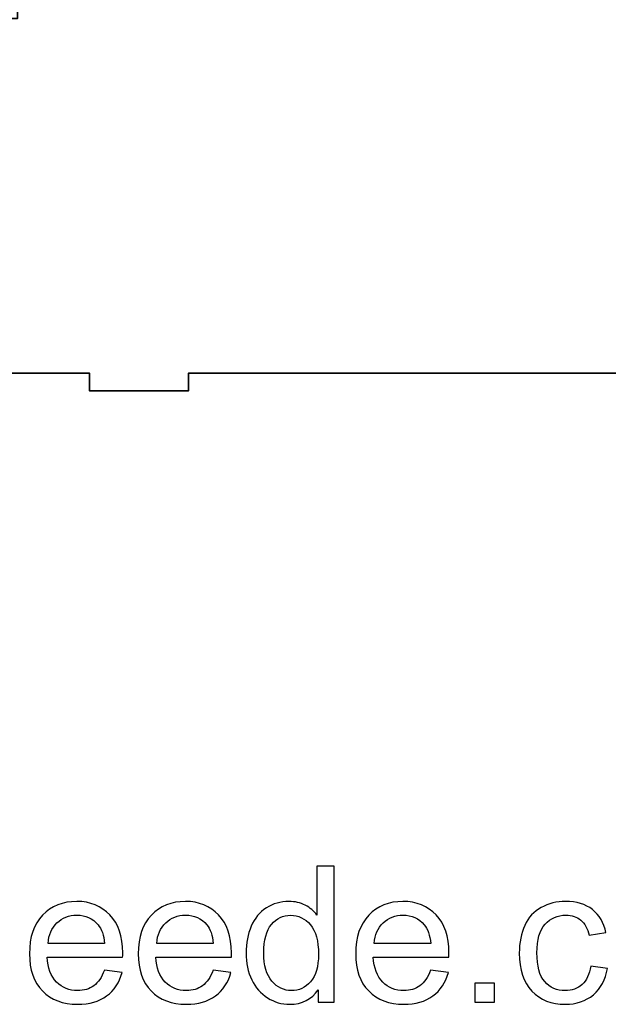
# Model space of a CAD drawing. Header units: centimetres. Extents: x -90 to 100, y -117 to 106.
# Tile 5 of 108: x -4 to 6, y -117 to -101. Entities that reach past the tile are written whole.
import ezdxf

# ---------------------------------------------------------------- set-up
doc = ezdxf.new("R2010")
doc.units = ezdxf.units.CM
doc.header["$MEASUREMENT"] = 0
doc.layers.add('Layer 1', color=7, linetype='Continuous')

msp = doc.modelspace()

# ---------------------------------------------------------------- linework, layer by layer
at = {"layer": 'Layer 1', "lineweight": 35}
msp.add_open_spline([(-4.25169, -106.61404), (-4.25169, -106.61404), (-2.73544, -106.61404), (-2.73544, -106.61404), (-2.73544, -106.61404), (-2.73544, -106.61404), (-2.73544, -106.91402), (-2.73544, -106.91402), (-2.73544, -106.91402), (-2.73544, -106.91402), (-1.05536, -106.91402), (-1.05536, -106.91402), (-1.05536, -106.91402), (-1.05536, -106.91402), (-1.05536, -106.61404), (-1.05536, -106.61404), (-1.05536, -106.61404), (-1.05536, -106.61404), (10.67869, -106.61404), (10.67869, -106.61404), (10.67869, -106.61404), (10.67869, -106.61404), (10.67869, -106.91402), (10.67869, -106.91402), (10.67869, -106.91402), (10.67869, -106.91402), (12.35876, -106.91402), (12.35876, -106.91402), (12.35876, -106.91402), (12.35876, -106.91402), (12.35876, -106.61404), (12.35876, -106.61404), (12.35876, -106.61404), (12.35876, -106.61404), (22.01868, -106.61404), (22.01868, -106.61404), (22.01868, -106.61404), (22.01868, -106.61404), (22.01868, -103.01405), (22.01868, -103.01405), (22.01868, -103.01405), (22.01868, -103.01405), (22.31883, -103.01405), (22.31883, -103.01405), (22.31883, -103.01405), (22.31883, -103.01405), (22.31883, -101.33405), (22.31883, -101.33405), (22.31883, -101.33405), (22.31883, -101.33405), (22.01868, -101.33405), (22.01868, -101.33405), (22.01868, -101.33405), (22.01868, -101.33405), (22.01868, -89.289), (22.01868, -89.289), (22.01868, -89.289), (22.01868, -89.289), (22.31883, -89.289), (22.31883, -89.289), (22.31883, -89.289), (22.31883, -89.289), (22.31883, -87.60907), (22.31883, -87.60907), (22.31883, -87.60907), (22.31883, -87.60907), (22.01868, -87.60907), (22.01868, -87.60907), (22.01868, -87.60907), (22.01868, -87.60907), (22.01868, -74.61913), (22.01868, -74.61913), (22.01868, -74.61913), (22.01868, -74.61913), (22.31883, -74.61913), (22.31883, -74.61913), (22.31883, -74.61913), (22.31883, -74.61913), (22.31883, -72.93906), (22.31883, -72.93906), (22.31883, -72.93906), (22.31883, -72.93906), (22.01868, -72.93906), (22.01868, -72.93906), (22.01868, -72.93906), (22.01868, -72.93906), (22.01868, -60.89403), (22.01868, -60.89403), (22.01868, -60.89403), (22.01868, -60.89403), (22.31883, -60.89403), (22.31883, -60.89403), (22.31883, -60.89403), (22.31883, -60.89403), (22.31883, -59.21411), (22.31883, -59.21411), (22.31883, -59.21411), (22.31883, -59.21411), (22.01868, -59.21411), (22.01868, -59.21411), (22.01868, -59.21411), (22.01868, -59.21411), (22.01868, -55.61407), (22.01868, -55.61407), (22.01868, -55.61407), (22.01868, -55.61407), (12.35876, -55.61407), (12.35876, -55.61407), (12.35876, -55.61407), (12.35876, -55.61407), (12.35876, -55.31407), (12.35876, -55.31407), (12.35876, -55.31407), (12.35876, -55.31407), (10.67869, -55.31407), (10.67869, -55.31407), (10.67869, -55.31407), (10.67869, -55.31407), (10.67869, -55.61407), (10.67869, -55.61407), (10.67869, -55.61407), (10.67869, -55.61407), (1.01877, -55.61407), (1.01877, -55.61407), (1.01877, -55.61407), (1.01877, -55.61407), (1.01877, -88.55413), (1.01877, -88.55413), (1.01877, -88.55413), (1.01877, -88.55413), (0.71876, -88.55413), (0.71876, -88.55413), (0.71876, -88.55413), (0.71876, -88.55413), (0.71876, -76.91413), (0.71876, -76.91413), (0.71876, -76.91413), (0.71876, -76.91413), (-2.6781, -76.91413), (-2.6781, -76.91413), (-2.6781, -76.91413), (-2.6781, -76.91413), (-2.6781, -76.61413), (-2.6781, -76.61413), (-2.6781, -76.61413), (-2.6781, -76.61413), (-4.35803, -76.61413), (-4.35803, -76.61413), (-4.35803, -76.61413), (-4.35803, -76.61413), (-4.35803, -76.91413), (-4.35803, -76.91413), (-4.35803, -76.91413), (-4.35803, -76.91413), (-7.59911, -76.91413), (-7.59911, -76.91413), (-7.59911, -76.91413), (-7.59911, -76.91413), (-7.59911, -85.61407), (-7.59911, -85.61407), (-7.59911, -85.61407), (-7.59911, -85.61407), (-24.07909, -85.61407), (-24.07909, -85.61407), (-24.07909, -85.61407), (-24.07909, -85.61407), (-24.07909, -85.31407), (-24.07909, -85.31407), (-24.07909, -85.31407), (-24.07909, -85.31407), (-20.88115, -85.31407), (-20.88115, -85.31407), (-20.88115, -85.31407), (-20.88115, -85.31407), (-20.88115, -82.13413), (-20.88115, -82.13413), (-20.88115, -82.13413), (-20.88115, -82.13413), (-20.58115, -82.13413), (-20.58115, -82.13413), (-20.58115, -82.13413), (-20.58115, -82.13413), (-20.58115, -80.45405), (-20.58115, -80.45405), (-20.58115, -80.45405), (-20.58115, -80.45405), (-20.88115, -80.45405), (-20.88115, -80.45405), (-20.88115, -80.45405), (-20.88115, -80.45405), (-20.88115, -76.61413), (-20.88115, -76.61413), (-20.88115, -76.61413), (-20.88115, -76.61413), (-28.98123, -76.61413), (-28.98123, -76.61413), (-28.98123, -76.61413), (-28.98123, -76.61413), (-28.98123, -80.45405), (-28.98123, -80.45405), (-28.98123, -80.45405), (-28.98123, -80.45405), (-29.28124, -80.45405), (-29.28124, -80.45405), (-29.28124, -80.45405), (-29.28124, -80.45405), (-29.28124, -82.13413), (-29.28124, -82.13413), (-29.28124, -82.13413), (-29.28124, -82.13413), (-28.98123, -82.13413), (-28.98123, -82.13413), (-28.98123, -82.13413), (-28.98123, -82.13413), (-28.98123, -95.27406), (-28.98123, -95.27406), (-28.98123, -95.27406), (-28.98123, -95.27406), (-29.28124, -95.27406), (-29.28124, -95.27406), (-29.28124, -95.27406), (-29.28124, -95.27406), (-29.28124, -96.95407), (-29.28124, -96.95407), (-29.28124, -96.95407), (-29.28124, -96.95407), (-28.98123, -96.95407), (-28.98123, -96.95407), (-28.98123, -96.95407), (-28.98123, -96.95407), (-28.98123, -106.61404), (-28.98123, -106.61404), (-28.98123, -106.61404), (-28.98123, -106.61404), (-25.62123, -106.61404), (-25.62123, -106.61404), (-25.62123, -106.61404), (-25.62123, -106.61404), (-25.62123, -106.91402), (-25.62123, -106.91402), (-25.62123, -106.91402), (-25.62123, -106.91402), (-23.94116, -106.91402), (-23.94116, -106.91402), (-23.94116, -106.91402), (-23.94116, -106.91402), (-23.94116, -106.61404), (-23.94116, -106.61404), (-23.94116, -106.61404), (-23.94116, -106.61404), (-20.58115, -106.61404), (-20.58115, -106.61404), (-20.58115, -106.61404), (-20.58115, -106.61404), (-20.58115, -100.31403), (-20.58115, -100.31403), (-20.58115, -100.31403), (-20.58115, -100.31403), (-3.95169, -100.31403), (-3.95169, -100.31403), (-3.95169, -100.31403), (-3.95169, -100.31403), (-3.95169, -100.61406), (-3.95169, -100.61406), (-3.95169, -100.61406), (-3.95169, -100.61406), (-4.25169, -100.61406), (-4.25169, -100.61406), (-4.25169, -100.61406), (-4.25169, -100.61406), (-4.25169, -106.61404), (-4.25169, -106.61404)], degree=3, knots=[0, 0, 0, 0, 0.01449275, 0.01449275, 0.01449275, 0.01449275, 0.02898551, 0.02898551, 0.02898551, 0.02898551, 0.04347826, 0.04347826, 0.04347826, 0.04347826, 0.05797101, 0.05797101, 0.05797101, 0.05797101, 0.07246377, 0.07246377, 0.07246377, 0.07246377, 0.08695652, 0.08695652, 0.08695652, 0.08695652, 0.10144928, 0.10144928, 0.10144928, 0.10144928, 0.11594203, 0.11594203, 0.11594203, 0.11594203, 0.13043478, 0.13043478, 0.13043478, 0.13043478, 0.14492754, 0.14492754, 0.14492754, 0.14492754, 0.15942029, 0.15942029, 0.15942029, 0.15942029, 0.17391304, 0.17391304, 0.17391304, 0.17391304, 0.1884058, 0.1884058, 0.1884058, 0.1884058, 0.20289855, 0.20289855, 0.20289855, 0.20289855, 0.2173913, 0.2173913, 0.2173913, 0.2173913, 0.23188406, 0.23188406, 0.23188406, 0.23188406, 0.24637681, 0.24637681, 0.24637681, 0.24637681, 0.26086957, 0.26086957, 0.26086957, 0.26086957, 0.27536232, 0.27536232, 0.27536232, 0.27536232, 0.28985507, 0.28985507, 0.28985507, 0.28985507, 0.30434783, 0.30434783, 0.30434783, 0.30434783, 0.31884058, 0.31884058, 0.31884058, 0.31884058, 0.33333333, 0.33333333, 0.33333333, 0.33333333, 0.34782609, 0.34782609, 0.34782609, 0.34782609, 0.36231884, 0.36231884, 0.36231884, 0.36231884, 0.37681159, 0.37681159, 0.37681159, 0.37681159, 0.39130435, 0.39130435, 0.39130435, 0.39130435, 0.4057971, 0.4057971, 0.4057971, 0.4057971, 0.42028986, 0.42028986, 0.42028986, 0.42028986, 0.43478261, 0.43478261, 0.43478261, 0.43478261, 0.44927536, 0.44927536, 0.44927536, 0.44927536, 0.46376812, 0.46376812, 0.46376812, 0.46376812, 0.47826087, 0.47826087, 0.47826087, 0.47826087, 0.49275362, 0.49275362, 0.49275362, 0.49275362, 0.50724638, 0.50724638, 0.50724638, 0.50724638, 0.52173913, 0.52173913, 0.52173913, 0.52173913, 0.53623188, 0.53623188, 0.53623188, 0.53623188, 0.55072464, 0.55072464, 0.55072464, 0.55072464, 0.56521739, 0.56521739, 0.56521739, 0.56521739, 0.57971014, 0.57971014, 0.57971014, 0.57971014, 0.5942029, 0.5942029, 0.5942029, 0.5942029, 0.60869565, 0.60869565, 0.60869565, 0.60869565, 0.62318841, 0.62318841, 0.62318841, 0.62318841, 0.63768116, 0.63768116, 0.63768116, 0.63768116, 0.65217391, 0.65217391, 0.65217391, 0.65217391, 0.66666667, 0.66666667, 0.66666667, 0.66666667, 0.68115942, 0.68115942, 0.68115942, 0.68115942, 0.69565217, 0.69565217, 0.69565217, 0.69565217, 0.71014493, 0.71014493, 0.71014493, 0.71014493, 0.72463768, 0.72463768, 0.72463768, 0.72463768, 0.73913043, 0.73913043, 0.73913043, 0.73913043, 0.75362319, 0.75362319, 0.75362319, 0.75362319, 0.76811594, 0.76811594, 0.76811594, 0.76811594, 0.7826087, 0.7826087, 0.7826087, 0.7826087, 0.79710145, 0.79710145, 0.79710145, 0.79710145, 0.8115942, 0.8115942, 0.8115942, 0.8115942, 0.82608696, 0.82608696, 0.82608696, 0.82608696, 0.84057971, 0.84057971, 0.84057971, 0.84057971, 0.85507246, 0.85507246, 0.85507246, 0.85507246, 0.86956522, 0.86956522, 0.86956522, 0.86956522, 0.88405797, 0.88405797, 0.88405797, 0.88405797, 0.89855072, 0.89855072, 0.89855072, 0.89855072, 0.91304348, 0.91304348, 0.91304348, 0.91304348, 0.92753623, 0.92753623, 0.92753623, 0.92753623, 0.94202899, 0.94202899, 0.94202899, 0.94202899, 0.95652174, 0.95652174, 0.95652174, 0.95652174, 0.97101449, 0.97101449, 0.97101449, 0.97101449, 1, 1, 1, 1], dxfattribs=at)
at = {"layer": 'Layer 1', "color": 250}
for points, knots in [([(1.13588, -117.2623), (1.13588, -117.2623), (1.13588, -117.05047), (1.13588, -117.05047), (1.13588, -117.05047), (1.02724, -117.21511), (0.86732, -117.29769), (0.65613, -117.29769), (0.65613, -117.29769), (0.51938, -117.29769), (0.39365, -117.26123), (0.2795, -117.18776), (0.2795, -117.18776), (0.1648, -117.11482), (0.07602, -117.01239), (0.01261, -116.88154), (0.01261, -116.88154), (-0.05025, -116.75015), (-0.08169, -116.59945), (-0.08169, -116.42891), (-0.08169, -116.42891), (-0.08169, -116.26266), (-0.05301, -116.11197), (0.00379, -115.97628), (0.00379, -115.97628), (0.06114, -115.84114), (0.14661, -115.7371), (0.26076, -115.66524), (0.26076, -115.66524), (0.37435, -115.59284), (0.50228, -115.55691), (0.6429, -115.55691), (0.6429, -115.55691), (0.74657, -115.55691), (0.83865, -115.57836), (0.91917, -115.62073), (0.91917, -115.62073), (0.99967, -115.66309), (1.06529, -115.71887), (1.11602, -115.78698), (1.11602, -115.78698), (1.11602, -115.78698), (1.11602, -114.95841), (1.11602, -114.95841), (1.11602, -114.95841), (1.11602, -114.95841), (1.40718, -114.95841), (1.40718, -114.95841), (1.40718, -114.95841), (1.40718, -114.95841), (1.40718, -117.2623), (1.40718, -117.2623), (1.40718, -117.2623), (1.40718, -117.2623), (1.13588, -117.2623), (1.13588, -117.2623)], [0, 0, 0, 0, 0.06666667, 0.06666667, 0.06666667, 0.06666667, 0.13333333, 0.13333333, 0.13333333, 0.13333333, 0.2, 0.2, 0.2, 0.2, 0.26666667, 0.26666667, 0.26666667, 0.26666667, 0.33333333, 0.33333333, 0.33333333, 0.33333333, 0.4, 0.4, 0.4, 0.4, 0.46666667, 0.46666667, 0.46666667, 0.46666667, 0.53333333, 0.53333333, 0.53333333, 0.53333333, 0.6, 0.6, 0.6, 0.6, 0.66666667, 0.66666667, 0.66666667, 0.66666667, 0.73333333, 0.73333333, 0.73333333, 0.73333333, 0.8, 0.8, 0.8, 0.8, 0.86666667, 0.86666667, 0.86666667, 0.86666667, 1, 1, 1, 1]), ([(-2.4815, -116.72172), (-2.4815, -116.72172), (-2.18042, -116.76034), (-2.18042, -116.76034), (-2.18042, -116.76034), (-2.22729, -116.93034), (-2.31497, -117.0628), (-2.4429, -117.15665), (-2.4429, -117.15665), (-2.57083, -117.2505), (-2.73405, -117.29769), (-2.93312, -117.29769), (-2.93312, -117.29769), (-3.18346, -117.29769), (-3.38197, -117.22261), (-3.52866, -117.07245), (-3.52866, -117.07245), (-3.67534, -116.92283), (-3.74867, -116.71207), (-3.74867, -116.44125), (-3.74867, -116.44125), (-3.74867, -116.1613), (-3.67478, -115.94357), (-3.52645, -115.78912), (-3.52645, -115.78912), (-3.37812, -115.63413), (-3.18567, -115.55691), (-2.94911, -115.55691), (-2.94911, -115.55691), (-2.72026, -115.55691), (-2.53333, -115.63252), (-2.38831, -115.78429), (-2.38831, -115.78429), (-2.24328, -115.93606), (-2.17049, -116.14951), (-2.17049, -116.42462), (-2.17049, -116.42462), (-2.17049, -116.44125), (-2.17104, -116.46645), (-2.17214, -116.4997), (-2.17214, -116.4997), (-2.17214, -116.4997), (-3.45091, -116.4997), (-3.45091, -116.4997), (-3.45091, -116.4997), (-3.43987, -116.68257), (-3.38694, -116.82308), (-3.291, -116.92015), (-3.291, -116.92015), (-3.1956, -117.01722), (-3.07593, -117.06602), (-2.93312, -117.06602), (-2.93312, -117.06602), (-2.82669, -117.06602), (-2.73571, -117.03867), (-2.66071, -116.98397), (-2.66071, -116.98397), (-2.58517, -116.92927), (-2.52561, -116.84185), (-2.4815, -116.72172)], [0, 0, 0, 0, 0.0625, 0.0625, 0.0625, 0.0625, 0.125, 0.125, 0.125, 0.125, 0.1875, 0.1875, 0.1875, 0.1875, 0.25, 0.25, 0.25, 0.25, 0.3125, 0.3125, 0.3125, 0.3125, 0.375, 0.375, 0.375, 0.375, 0.4375, 0.4375, 0.4375, 0.4375, 0.5, 0.5, 0.5, 0.5, 0.5625, 0.5625, 0.5625, 0.5625, 0.625, 0.625, 0.625, 0.625, 0.6875, 0.6875, 0.6875, 0.6875, 0.75, 0.75, 0.75, 0.75, 0.8125, 0.8125, 0.8125, 0.8125, 0.875, 0.875, 0.875, 0.875, 1, 1, 1, 1]), ([(-0.64138, -116.72172), (-0.64138, -116.72172), (-0.34031, -116.76034), (-0.34031, -116.76034), (-0.34031, -116.76034), (-0.38717, -116.93034), (-0.47485, -117.0628), (-0.60278, -117.15665), (-0.60278, -117.15665), (-0.73072, -117.2505), (-0.89394, -117.29769), (-1.093, -117.29769), (-1.093, -117.29769), (-1.34335, -117.29769), (-1.54186, -117.22261), (-1.68855, -117.07245), (-1.68855, -117.07245), (-1.83522, -116.92283), (-1.90856, -116.71207), (-1.90856, -116.44125), (-1.90856, -116.44125), (-1.90856, -116.1613), (-1.83467, -115.94357), (-1.68634, -115.78912), (-1.68634, -115.78912), (-1.538, -115.63413), (-1.34556, -115.55691), (-1.10899, -115.55691), (-1.10899, -115.55691), (-0.88015, -115.55691), (-0.69322, -115.63252), (-0.54819, -115.78429), (-0.54819, -115.78429), (-0.40316, -115.93606), (-0.33037, -116.14951), (-0.33037, -116.42462), (-0.33037, -116.42462), (-0.33037, -116.44125), (-0.33093, -116.46645), (-0.33203, -116.4997), (-0.33203, -116.4997), (-0.33203, -116.4997), (-1.61079, -116.4997), (-1.61079, -116.4997), (-1.61079, -116.4997), (-1.59976, -116.68257), (-1.54682, -116.82308), (-1.45088, -116.92015), (-1.45088, -116.92015), (-1.35548, -117.01722), (-1.23582, -117.06602), (-1.093, -117.06602), (-1.093, -117.06602), (-0.98657, -117.06602), (-0.89559, -117.03867), (-0.82059, -116.98397), (-0.82059, -116.98397), (-0.74505, -116.92927), (-0.68549, -116.84185), (-0.64138, -116.72172)], [0, 0, 0, 0, 0.0625, 0.0625, 0.0625, 0.0625, 0.125, 0.125, 0.125, 0.125, 0.1875, 0.1875, 0.1875, 0.1875, 0.25, 0.25, 0.25, 0.25, 0.3125, 0.3125, 0.3125, 0.3125, 0.375, 0.375, 0.375, 0.375, 0.4375, 0.4375, 0.4375, 0.4375, 0.5, 0.5, 0.5, 0.5, 0.5625, 0.5625, 0.5625, 0.5625, 0.625, 0.625, 0.625, 0.625, 0.6875, 0.6875, 0.6875, 0.6875, 0.75, 0.75, 0.75, 0.75, 0.8125, 0.8125, 0.8125, 0.8125, 0.875, 0.875, 0.875, 0.875, 1, 1, 1, 1]), ([(3.03885, -116.72172), (3.03885, -116.72172), (3.33992, -116.76034), (3.33992, -116.76034), (3.33992, -116.76034), (3.29306, -116.93034), (3.20538, -117.0628), (3.07745, -117.15665), (3.07745, -117.15665), (2.94951, -117.2505), (2.78629, -117.29769), (2.58723, -117.29769), (2.58723, -117.29769), (2.33688, -117.29769), (2.13837, -117.22261), (1.99168, -117.07245), (1.99168, -117.07245), (1.84501, -116.92283), (1.77167, -116.71207), (1.77167, -116.44125), (1.77167, -116.44125), (1.77167, -116.1613), (1.84556, -115.94357), (1.9939, -115.78912), (1.9939, -115.78912), (2.14223, -115.63413), (2.33467, -115.55691), (2.57124, -115.55691), (2.57124, -115.55691), (2.80008, -115.55691), (2.98701, -115.63252), (3.13204, -115.78429), (3.13204, -115.78429), (3.27707, -115.93606), (3.34986, -116.14951), (3.34986, -116.42462), (3.34986, -116.42462), (3.34986, -116.44125), (3.3493, -116.46645), (3.3482, -116.4997), (3.3482, -116.4997), (3.3482, -116.4997), (2.06944, -116.4997), (2.06944, -116.4997), (2.06944, -116.4997), (2.08047, -116.68257), (2.13341, -116.82308), (2.22935, -116.92015), (2.22935, -116.92015), (2.32475, -117.01722), (2.44442, -117.06602), (2.58723, -117.06602), (2.58723, -117.06602), (2.69366, -117.06602), (2.78464, -117.03867), (2.85964, -116.98397), (2.85964, -116.98397), (2.93518, -116.92927), (2.99474, -116.84185), (3.03885, -116.72172)], [0, 0, 0, 0, 0.0625, 0.0625, 0.0625, 0.0625, 0.125, 0.125, 0.125, 0.125, 0.1875, 0.1875, 0.1875, 0.1875, 0.25, 0.25, 0.25, 0.25, 0.3125, 0.3125, 0.3125, 0.3125, 0.375, 0.375, 0.375, 0.375, 0.4375, 0.4375, 0.4375, 0.4375, 0.5, 0.5, 0.5, 0.5, 0.5625, 0.5625, 0.5625, 0.5625, 0.625, 0.625, 0.625, 0.625, 0.6875, 0.6875, 0.6875, 0.6875, 0.75, 0.75, 0.75, 0.75, 0.8125, 0.8125, 0.8125, 0.8125, 0.875, 0.875, 0.875, 0.875, 1, 1, 1, 1]), ([(5.74857, -116.65093), (5.74857, -116.65093), (6.0331, -116.68955), (6.0331, -116.68955), (6.0331, -116.68955), (6.00167, -116.87993), (5.92227, -117.02848), (5.79378, -117.13627), (5.79378, -117.13627), (5.6653, -117.24407), (5.50704, -117.29769), (5.32011, -117.29769), (5.32011, -117.29769), (5.08575, -117.29769), (4.89716, -117.22315), (4.7549, -117.07406), (4.7549, -117.07406), (4.61207, -116.92498), (4.54094, -116.71153), (4.54094, -116.43374), (4.54094, -116.43374), (4.54094, -116.25354), (4.57182, -116.09641), (4.63303, -115.96127), (4.63303, -115.96127), (4.69424, -115.82666), (4.78743, -115.7253), (4.91315, -115.65827), (4.91315, -115.65827), (5.03833, -115.59069), (5.17453, -115.55691), (5.32232, -115.55691), (5.32232, -115.55691), (5.50815, -115.55691), (5.66089, -115.60249), (5.77889, -115.6942), (5.77889, -115.6942), (5.89745, -115.7859), (5.97355, -115.91622), (6.00664, -116.08461), (6.00664, -116.08461), (6.00664, -116.08461), (5.7254, -116.12644), (5.7254, -116.12644), (5.7254, -116.12644), (5.69838, -116.01436), (5.65096, -115.93016), (5.58204, -115.87332), (5.58204, -115.87332), (5.51366, -115.81701), (5.43095, -115.78858), (5.33389, -115.78858), (5.33389, -115.78858), (5.18722, -115.78858), (5.06811, -115.83953), (4.97602, -115.94143), (4.97602, -115.94143), (4.88448, -116.04386), (4.83871, -116.20474), (4.83871, -116.42569), (4.83871, -116.42569), (4.83871, -116.64986), (4.88283, -116.81236), (4.97105, -116.91371), (4.97105, -116.91371), (5.05983, -117.01507), (5.17508, -117.06602), (5.31679, -117.06602), (5.31679, -117.06602), (5.43149, -117.06602), (5.52689, -117.03223), (5.60299, -116.96412), (5.60299, -116.96412), (5.67964, -116.89655), (5.72816, -116.79198), (5.74857, -116.65093)], [0, 0, 0, 0, 0.05, 0.05, 0.05, 0.05, 0.1, 0.1, 0.1, 0.1, 0.15, 0.15, 0.15, 0.15, 0.2, 0.2, 0.2, 0.2, 0.25, 0.25, 0.25, 0.25, 0.3, 0.3, 0.3, 0.3, 0.35, 0.35, 0.35, 0.35, 0.4, 0.4, 0.4, 0.4, 0.45, 0.45, 0.45, 0.45, 0.5, 0.5, 0.5, 0.5, 0.55, 0.55, 0.55, 0.55, 0.6, 0.6, 0.6, 0.6, 0.65, 0.65, 0.65, 0.65, 0.7, 0.7, 0.7, 0.7, 0.75, 0.75, 0.75, 0.75, 0.8, 0.8, 0.8, 0.8, 0.85, 0.85, 0.85, 0.85, 0.9, 0.9, 0.9, 0.9, 1, 1, 1, 1]), ([(-3.43436, -116.26802), (-3.43436, -116.26802), (-2.47819, -116.26802), (-2.47819, -116.26802), (-2.47819, -116.26802), (-2.49087, -116.12752), (-2.52782, -116.02241), (-2.58792, -115.95215), (-2.58792, -115.95215), (-2.68001, -115.84329), (-2.80022, -115.78858), (-2.94745, -115.78858), (-2.94745, -115.78858), (-3.0809, -115.78858), (-3.19284, -115.83202), (-3.28382, -115.9189), (-3.28382, -115.9189), (-3.37426, -116.00578), (-3.42444, -116.12215), (-3.43436, -116.26802)], [0, 0, 0, 0, 0.16666667, 0.16666667, 0.16666667, 0.16666667, 0.33333333, 0.33333333, 0.33333333, 0.33333333, 0.5, 0.5, 0.5, 0.5, 0.66666667, 0.66666667, 0.66666667, 0.66666667, 1, 1, 1, 1]), ([(-1.59425, -116.26802), (-1.59425, -116.26802), (-0.63807, -116.26802), (-0.63807, -116.26802), (-0.63807, -116.26802), (-0.65075, -116.12752), (-0.68771, -116.02241), (-0.74781, -115.95215), (-0.74781, -115.95215), (-0.83989, -115.84329), (-0.9601, -115.78858), (-1.10734, -115.78858), (-1.10734, -115.78858), (-1.24078, -115.78858), (-1.35273, -115.83202), (-1.4437, -115.9189), (-1.4437, -115.9189), (-1.53415, -116.00578), (-1.58432, -116.12215), (-1.59425, -116.26802)], [0, 0, 0, 0, 0.16666667, 0.16666667, 0.16666667, 0.16666667, 0.33333333, 0.33333333, 0.33333333, 0.33333333, 0.5, 0.5, 0.5, 0.5, 0.66666667, 0.66666667, 0.66666667, 0.66666667, 1, 1, 1, 1]), ([(0.21609, -116.42945), (0.21609, -116.64289), (0.26241, -116.80217), (0.3556, -116.90781), (0.3556, -116.90781), (0.44825, -117.01346), (0.55798, -117.06602), (0.68426, -117.06602), (0.68426, -117.06602), (0.81163, -117.06602), (0.91971, -117.01561), (1.00904, -116.91479), (1.00904, -116.91479), (1.09782, -116.81396), (1.14249, -116.66005), (1.14249, -116.45304), (1.14249, -116.45304), (1.14249, -116.22566), (1.09728, -116.05834), (1.00629, -115.95162), (1.00629, -115.95162), (0.91585, -115.84489), (0.80391, -115.7918), (0.67102, -115.7918), (0.67102, -115.7918), (0.54143, -115.7918), (0.43336, -115.84275), (0.34622, -115.94518), (0.34622, -115.94518), (0.25966, -116.04761), (0.21609, -116.20903), (0.21609, -116.42945)], [0, 0, 0, 0, 0.11111111, 0.11111111, 0.11111111, 0.11111111, 0.22222222, 0.22222222, 0.22222222, 0.22222222, 0.33333333, 0.33333333, 0.33333333, 0.33333333, 0.44444444, 0.44444444, 0.44444444, 0.44444444, 0.55555556, 0.55555556, 0.55555556, 0.55555556, 0.66666667, 0.66666667, 0.66666667, 0.66666667, 0.77777778, 0.77777778, 0.77777778, 0.77777778, 1, 1, 1, 1]), ([(2.08598, -116.26802), (2.08598, -116.26802), (3.04216, -116.26802), (3.04216, -116.26802), (3.04216, -116.26802), (3.02948, -116.12752), (2.99253, -116.02241), (2.93243, -115.95215), (2.93243, -115.95215), (2.84034, -115.84329), (2.72013, -115.78858), (2.57289, -115.78858), (2.57289, -115.78858), (2.43945, -115.78858), (2.32751, -115.83202), (2.23653, -115.9189), (2.23653, -115.9189), (2.14608, -116.00578), (2.09591, -116.12215), (2.08598, -116.26802)], [0, 0, 0, 0, 0.16666667, 0.16666667, 0.16666667, 0.16666667, 0.33333333, 0.33333333, 0.33333333, 0.33333333, 0.5, 0.5, 0.5, 0.5, 0.66666667, 0.66666667, 0.66666667, 0.66666667, 1, 1, 1, 1]), ([(3.79044, -117.2623), (3.79044, -117.2623), (3.79044, -116.94053), (3.79044, -116.94053), (3.79044, -116.94053), (3.79044, -116.94053), (4.1213, -116.94053), (4.1213, -116.94053), (4.1213, -116.94053), (4.1213, -116.94053), (4.1213, -117.2623), (4.1213, -117.2623), (4.1213, -117.2623), (4.1213, -117.2623), (3.79044, -117.2623), (3.79044, -117.2623)], [0, 0, 0, 0, 0.2, 0.2, 0.2, 0.2, 0.4, 0.4, 0.4, 0.4, 0.6, 0.6, 0.6, 0.6, 1, 1, 1, 1])]:
    msp.add_open_spline(points, degree=3, knots=knots, dxfattribs=at)

doc.saveas('drawing.dxf')
